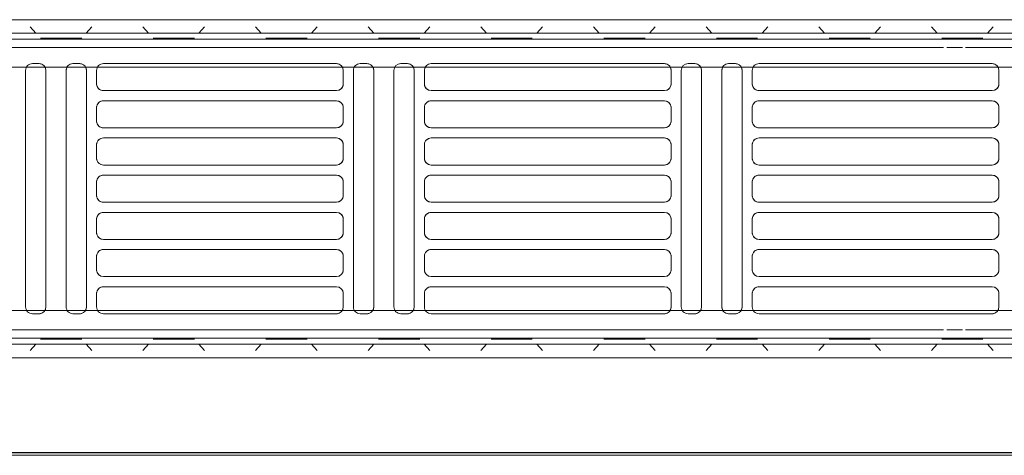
# Model space of a CAD drawing. Header units: millimetres. Extents: x -43279 to 212857, y -33734 to 71307.
# Tile 42 of 70: x -31736 to -31445, y 6186 to 6315. Entities that reach past the tile are written whole.
import ezdxf

# ---------------------------------------------------------------- set-up
doc = ezdxf.new("R2010")
doc.units = ezdxf.units.MM
for name, color, linetype, lineweight in [('M-EQPM', 7, 'Continuous', 18), ('Импосты витража', 7, 'Continuous', 5), ('Перекрытия', 7, 'Continuous', 5), ('Стены', 7, 'Continuous', 5)]:
    doc.layers.add(name, color=color, linetype=linetype, lineweight=lineweight)

# ---------------------------------------------------------------- blocks, each defined once
blk = doc.blocks.new('PR_Радиатор_PradoUniversal_PRADO - 22-300-V1652-50_ОВ_L01_Отметка 0_Отопление - зависимый 2')
at = {"layer": 'M-EQPM'}
for p, q in [((532.9, -8), (-532.9, -8)), ((536, -12), (-536, -12)), ((-440, -22), (-9, -22)), ((-327.5, -27), (-327.5, -23)), ((-325.5, -21), (-256.5, -21)), ((-254.5, -23), (-254.5, -27)), ((-251.5, -93), (-251.5, -23)), ((-249.5, -21), (-247.5, -21)), ((-245.5, -23), (-245.5, -93)), ((-239.5, -93), (-239.5, -23)), ((-237.5, -21), (-235.5, -21)), ((-233.5, -23), (-233.5, -93)), ((-230.5, -27), (-230.5, -23)), ((-228.5, -21), (-159.5, -21)), ((-157.5, -23), (-157.5, -27)), ((-154.5, -93), (-154.5, -23)), ((-152.5, -21), (-150.5, -21)), ((-148.5, -23), (-148.5, -93)), ((-142.5, -93), (-142.5, -23)), ((-140.5, -21), (-138.5, -21)), ((-136.5, -23), (-136.5, -93)), ((-133.5, -27), (-133.5, -23)), ((-131.5, -21), (-62.5, -21)), ((-60.5, -23), (-60.5, -27)), ((-57.5, -93), (-57.5, -23)), ((-55.5, -21), (-53.5, -21)), ((-51.5, -23), (-51.5, -93)), ((-45.5, -93), (-45.5, -23)), ((-43.5, -21), (-41.5, -21)), ((-39.5, -23), (-39.5, -93)), ((-256.5, -29), (-325.5, -29)), ((-159.5, -29), (-228.5, -29)), ((-62.5, -29), (-131.5, -29)), ((-325.5, -32), (-256.5, -32)), ((-228.5, -32), (-159.5, -32)), ((-131.5, -32), (-62.5, -32)), ((-327.5, -38), (-327.5, -34)), ((-254.5, -34), (-254.5, -38)), ((-230.5, -38), (-230.5, -34)), ((-157.5, -34), (-157.5, -38)), ((-133.5, -38), (-133.5, -34)), ((-60.5, -34), (-60.5, -38)), ((-256.5, -40), (-325.5, -40)), ((-159.5, -40), (-228.5, -40)), ((-62.5, -40), (-131.5, -40)), ((-325.5, -43), (-256.5, -43)), ((-228.5, -43), (-159.5, -43)), ((-131.5, -43), (-62.5, -43)), ((-327.5, -49), (-327.5, -45)), ((-254.5, -45), (-254.5, -49)), ((-230.5, -49), (-230.5, -45)), ((-157.5, -45), (-157.5, -49)), ((-133.5, -49), (-133.5, -45)), ((-60.5, -45), (-60.5, -49)), ((-256.5, -51), (-325.5, -51)), ((-159.5, -51), (-228.5, -51)), ((-62.5, -51), (-131.5, -51)), ((-325.5, -54), (-256.5, -54)), ((-228.5, -54), (-159.5, -54)), ((-131.5, -54), (-62.5, -54)), ((-327.5, -60), (-327.5, -56)), ((-254.5, -56), (-254.5, -60)), ((-230.5, -60), (-230.5, -56)), ((-157.5, -56), (-157.5, -60)), ((-133.5, -60), (-133.5, -56)), ((-60.5, -56), (-60.5, -60)), ((-256.5, -62), (-325.5, -62)), ((-159.5, -62), (-228.5, -62)), ((-62.5, -62), (-131.5, -62)), ((-327.5, -71), (-327.5, -67)), ((-325.5, -65), (-256.5, -65)), ((-254.5, -67), (-254.5, -71)), ((-230.5, -71), (-230.5, -67)), ((-228.5, -65), (-159.5, -65)), ((-157.5, -67), (-157.5, -71)), ((-133.5, -71), (-133.5, -67)), ((-131.5, -65), (-62.5, -65)), ((-60.5, -67), (-60.5, -71)), ((-256.5, -73), (-325.5, -73)), ((-159.5, -73), (-228.5, -73)), ((-62.5, -73), (-131.5, -73)), ((-327.5, -82), (-327.5, -78)), ((-325.5, -76), (-256.5, -76)), ((-254.5, -78), (-254.5, -82)), ((-230.5, -82), (-230.5, -78)), ((-228.5, -76), (-159.5, -76)), ((-157.5, -78), (-157.5, -82)), ((-133.5, -82), (-133.5, -78)), ((-131.5, -76), (-62.5, -76)), ((-60.5, -78), (-60.5, -82)), ((-256.5, -84), (-325.5, -84)), ((-159.5, -84), (-228.5, -84)), ((-62.5, -84), (-131.5, -84)), ((-325.5, -87), (-256.5, -87)), ((-228.5, -87), (-159.5, -87)), ((-131.5, -87), (-62.5, -87)), ((-327.5, -93), (-327.5, -89)), ((-254.5, -89), (-254.5, -93)), ((-230.5, -93), (-230.5, -89)), ((-157.5, -89), (-157.5, -93)), ((-133.5, -93), (-133.5, -89)), ((-60.5, -89), (-60.5, -93)), ((-9, -94), (-440, -94)), ((-256.5, -95), (-325.5, -95)), ((-247.5, -95), (-249.5, -95)), ((-235.5, -95), (-237.5, -95)), ((-159.5, -95), (-228.5, -95)), ((-150.5, -95), (-152.5, -95)), ((-138.5, -95), (-140.5, -95)), ((-62.5, -95), (-131.5, -95)), ((-53.5, -95), (-55.5, -95)), ((-41.5, -95), (-43.5, -95)), ((-536, -104), (536, -104)), ((-532.9, -108), (532.9, -108))]:
    blk.add_line(p, q, dxfattribs=at)
at = {"layer": 'M-EQPM', "color": 254, "true_color": 0xe6e6e6}
for p, q in [((-324.97, -8), (-327.67, -8)), ((-327.67, -8), (-324.97, -8)), ((-308.37, -8), (-324.97, -8)), ((-324.97, -8), (-308.37, -8)), ((-308.37, -8), (-305.67, -8)), ((-305.67, -8), (-308.37, -8)), ((-291.63, -8), (-294.33, -8)), ((-294.33, -8), (-291.63, -8)), ((-275.03, -8), (-291.63, -8)), ((-291.63, -8), (-275.03, -8)), ((-275.03, -8), (-272.33, -8)), ((-272.33, -8), (-275.03, -8)), ((-258.3, -8), (-261, -8)), ((-261, -8), (-258.3, -8)), ((-241.7, -8), (-258.3, -8)), ((-258.3, -8), (-241.7, -8)), ((-241.7, -8), (-239, -8)), ((-239, -8), (-241.7, -8)), ((-224.97, -8), (-227.67, -8)), ((-227.67, -8), (-224.97, -8)), ((-208.37, -8), (-224.97, -8)), ((-224.97, -8), (-208.37, -8)), ((-208.37, -8), (-205.67, -8)), ((-205.67, -8), (-208.37, -8)), ((-191.63, -8), (-194.33, -8)), ((-194.33, -8), (-191.63, -8)), ((-175.03, -8), (-191.63, -8)), ((-191.63, -8), (-175.03, -8)), ((-175.03, -8), (-172.33, -8)), ((-172.33, -8), (-175.03, -8)), ((-158.3, -8), (-161, -8)), ((-161, -8), (-158.3, -8)), ((-141.7, -8), (-158.3, -8)), ((-158.3, -8), (-141.7, -8)), ((-141.7, -8), (-139, -8)), ((-139, -8), (-141.7, -8)), ((-124.97, -8), (-127.67, -8)), ((-127.67, -8), (-124.97, -8)), ((-108.37, -8), (-124.97, -8)), ((-124.97, -8), (-108.37, -8)), ((-108.37, -8), (-105.67, -8)), ((-105.67, -8), (-108.37, -8)), ((-91.63, -8), (-94.33, -8)), ((-94.33, -8), (-91.63, -8)), ((-75.03, -8), (-91.63, -8)), ((-91.63, -8), (-75.03, -8)), ((-75.03, -8), (-72.33, -8)), ((-72.33, -8), (-75.03, -8)), ((-58.3, -8), (-61, -8)), ((-61, -8), (-58.3, -8)), ((-41.7, -8), (-58.3, -8)), ((-58.3, -8), (-41.7, -8)), ((-41.7, -8), (-39, -8)), ((-39, -8), (-41.7, -8)), ((-325.79, -10.11), (-324.1, -12)), ((-324.1, -12), (-325.79, -10.11)), ((-307.54, -10.11), (-309.23, -12)), ((-309.23, -12), (-307.54, -10.11)), ((-292.46, -10.11), (-290.77, -12)), ((-290.77, -12), (-292.46, -10.11)), ((-274.21, -10.11), (-275.9, -12)), ((-275.9, -12), (-274.21, -10.11)), ((-259.12, -10.11), (-257.44, -12)), ((-257.44, -12), (-259.12, -10.11)), ((-240.88, -10.11), (-242.56, -12)), ((-242.56, -12), (-240.88, -10.11)), ((-225.79, -10.11), (-224.1, -12)), ((-224.1, -12), (-225.79, -10.11)), ((-207.54, -10.11), (-209.23, -12)), ((-209.23, -12), (-207.54, -10.11)), ((-192.46, -10.11), (-190.77, -12)), ((-190.77, -12), (-192.46, -10.11)), ((-174.21, -10.11), (-175.9, -12)), ((-175.9, -12), (-174.21, -10.11)), ((-159.12, -10.11), (-157.44, -12)), ((-157.44, -12), (-159.12, -10.11)), ((-140.88, -10.11), (-142.56, -12)), ((-142.56, -12), (-140.88, -10.11)), ((-125.79, -10.11), (-124.1, -12)), ((-124.1, -12), (-125.79, -10.11)), ((-107.54, -10.11), (-109.23, -12)), ((-109.23, -12), (-107.54, -10.11)), ((-92.46, -10.11), (-90.77, -12)), ((-90.77, -12), (-92.46, -10.11)), ((-74.21, -10.11), (-75.9, -12)), ((-75.9, -12), (-74.21, -10.11)), ((-59.12, -10.11), (-57.44, -12)), ((-57.44, -12), (-59.12, -10.11)), ((-40.88, -10.11), (-42.56, -12)), ((-42.56, -12), (-40.88, -10.11)), ((-536, -12), (536, -12)), ((-445.9, -13.8), (445.9, -13.8)), ((-317.63, -16.2), (-356.37, -16.2)), ((-312.03, -16.2), (-316.7, -16.2)), ((311.1, -16.2), (-311.1, -16.2)), ((-9, -22), (-440, -22)), ((-327.5, -23), (-327.5, -27)), ((-256.5, -21), (-325.5, -21)), ((-254.5, -27), (-254.5, -23)), ((-251.5, -23), (-251.5, -93)), ((-247.5, -21), (-249.5, -21)), ((-245.5, -93), (-245.5, -23)), ((-239.5, -23), (-239.5, -93)), ((-235.5, -21), (-237.5, -21)), ((-233.5, -93), (-233.5, -23)), ((-230.5, -23), (-230.5, -27)), ((-159.5, -21), (-228.5, -21)), ((-157.5, -27), (-157.5, -23)), ((-154.5, -23), (-154.5, -93)), ((-150.5, -21), (-152.5, -21)), ((-148.5, -93), (-148.5, -23)), ((-142.5, -23), (-142.5, -93)), ((-138.5, -21), (-140.5, -21)), ((-136.5, -93), (-136.5, -23)), ((-133.5, -23), (-133.5, -27)), ((-62.5, -21), (-131.5, -21)), ((-60.5, -27), (-60.5, -23)), ((-57.5, -23), (-57.5, -93)), ((-53.5, -21), (-55.5, -21)), ((-51.5, -93), (-51.5, -23)), ((-45.5, -23), (-45.5, -93)), ((-41.5, -21), (-43.5, -21)), ((-39.5, -93), (-39.5, -23)), ((-325.5, -29), (-256.5, -29)), ((-228.5, -29), (-159.5, -29)), ((-131.5, -29), (-62.5, -29)), ((-256.5, -32), (-325.5, -32)), ((-159.5, -32), (-228.5, -32)), ((-62.5, -32), (-131.5, -32)), ((-327.5, -34), (-327.5, -38)), ((-254.5, -38), (-254.5, -34)), ((-230.5, -34), (-230.5, -38)), ((-157.5, -38), (-157.5, -34)), ((-133.5, -34), (-133.5, -38)), ((-60.5, -38), (-60.5, -34)), ((-325.5, -40), (-256.5, -40)), ((-228.5, -40), (-159.5, -40)), ((-131.5, -40), (-62.5, -40)), ((-256.5, -43), (-325.5, -43)), ((-159.5, -43), (-228.5, -43)), ((-62.5, -43), (-131.5, -43)), ((-327.5, -45), (-327.5, -49)), ((-254.5, -49), (-254.5, -45)), ((-230.5, -45), (-230.5, -49)), ((-157.5, -49), (-157.5, -45)), ((-133.5, -45), (-133.5, -49)), ((-60.5, -49), (-60.5, -45)), ((-325.5, -51), (-256.5, -51)), ((-228.5, -51), (-159.5, -51)), ((-131.5, -51), (-62.5, -51)), ((-256.5, -54), (-325.5, -54)), ((-159.5, -54), (-228.5, -54)), ((-62.5, -54), (-131.5, -54)), ((-327.5, -56), (-327.5, -60)), ((-254.5, -60), (-254.5, -56)), ((-230.5, -56), (-230.5, -60)), ((-157.5, -60), (-157.5, -56)), ((-133.5, -56), (-133.5, -60)), ((-60.5, -60), (-60.5, -56)), ((-325.5, -62), (-256.5, -62)), ((-228.5, -62), (-159.5, -62)), ((-131.5, -62), (-62.5, -62)), ((-327.5, -67), (-327.5, -71)), ((-256.5, -65), (-325.5, -65)), ((-254.5, -71), (-254.5, -67)), ((-230.5, -67), (-230.5, -71)), ((-159.5, -65), (-228.5, -65)), ((-157.5, -71), (-157.5, -67)), ((-133.5, -67), (-133.5, -71)), ((-62.5, -65), (-131.5, -65)), ((-60.5, -71), (-60.5, -67)), ((-325.5, -73), (-256.5, -73)), ((-228.5, -73), (-159.5, -73)), ((-131.5, -73), (-62.5, -73)), ((-327.5, -78), (-327.5, -82)), ((-256.5, -76), (-325.5, -76)), ((-254.5, -82), (-254.5, -78)), ((-230.5, -78), (-230.5, -82)), ((-159.5, -76), (-228.5, -76)), ((-157.5, -82), (-157.5, -78)), ((-133.5, -78), (-133.5, -82)), ((-62.5, -76), (-131.5, -76)), ((-60.5, -82), (-60.5, -78)), ((-325.5, -84), (-256.5, -84)), ((-228.5, -84), (-159.5, -84)), ((-131.5, -84), (-62.5, -84)), ((-256.5, -87), (-325.5, -87)), ((-159.5, -87), (-228.5, -87)), ((-62.5, -87), (-131.5, -87)), ((-327.5, -89), (-327.5, -93)), ((-254.5, -93), (-254.5, -89)), ((-230.5, -89), (-230.5, -93)), ((-157.5, -93), (-157.5, -89)), ((-133.5, -89), (-133.5, -93)), ((-60.5, -93), (-60.5, -89)), ((-440, -94), (-9, -94)), ((-325.5, -95), (-256.5, -95)), ((-249.5, -95), (-247.5, -95)), ((-237.5, -95), (-235.5, -95)), ((-228.5, -95), (-159.5, -95)), ((-152.5, -95), (-150.5, -95)), ((-140.5, -95), (-138.5, -95)), ((-131.5, -95), (-62.5, -95)), ((-55.5, -95), (-53.5, -95)), ((-43.5, -95), (-41.5, -95)), ((-356.37, -99.8), (-317.63, -99.8)), ((-316.7, -99.8), (-312.03, -99.8)), ((-311.1, -99.8), (311.1, -99.8)), ((536, -104), (-536, -104)), ((445.9, -102.2), (-445.9, -102.2)), ((-325.79, -105.89), (-324.1, -104)), ((-324.1, -104), (-325.79, -105.89)), ((-307.54, -105.89), (-309.23, -104)), ((-309.23, -104), (-307.54, -105.89)), ((-292.46, -105.89), (-290.77, -104)), ((-290.77, -104), (-292.46, -105.89)), ((-274.21, -105.89), (-275.9, -104)), ((-275.9, -104), (-274.21, -105.89)), ((-259.12, -105.89), (-257.44, -104)), ((-257.44, -104), (-259.12, -105.89)), ((-240.88, -105.89), (-242.56, -104)), ((-242.56, -104), (-240.88, -105.89)), ((-225.79, -105.89), (-224.1, -104)), ((-224.1, -104), (-225.79, -105.89)), ((-207.54, -105.89), (-209.23, -104)), ((-209.23, -104), (-207.54, -105.89)), ((-192.46, -105.89), (-190.77, -104)), ((-190.77, -104), (-192.46, -105.89)), ((-174.21, -105.89), (-175.9, -104)), ((-175.9, -104), (-174.21, -105.89)), ((-159.12, -105.89), (-157.44, -104)), ((-157.44, -104), (-159.12, -105.89)), ((-140.88, -105.89), (-142.56, -104)), ((-142.56, -104), (-140.88, -105.89)), ((-125.79, -105.89), (-124.1, -104)), ((-124.1, -104), (-125.79, -105.89)), ((-107.54, -105.89), (-109.23, -104)), ((-109.23, -104), (-107.54, -105.89)), ((-92.46, -105.89), (-90.77, -104)), ((-90.77, -104), (-92.46, -105.89)), ((-74.21, -105.89), (-75.9, -104)), ((-75.9, -104), (-74.21, -105.89)), ((-59.12, -105.89), (-57.44, -104)), ((-57.44, -104), (-59.12, -105.89)), ((-40.88, -105.89), (-42.56, -104)), ((-42.56, -104), (-40.88, -105.89)), ((-324.97, -108), (-327.67, -108)), ((-327.67, -108), (-324.97, -108)), ((-308.37, -108), (-324.97, -108)), ((-324.97, -108), (-308.37, -108)), ((-308.37, -108), (-305.67, -108)), ((-305.67, -108), (-308.37, -108)), ((-291.63, -108), (-294.33, -108)), ((-294.33, -108), (-291.63, -108)), ((-275.03, -108), (-291.63, -108)), ((-291.63, -108), (-275.03, -108)), ((-275.03, -108), (-272.33, -108)), ((-272.33, -108), (-275.03, -108)), ((-258.3, -108), (-261, -108)), ((-261, -108), (-258.3, -108)), ((-241.7, -108), (-258.3, -108)), ((-258.3, -108), (-241.7, -108)), ((-241.7, -108), (-239, -108)), ((-239, -108), (-241.7, -108)), ((-224.97, -108), (-227.67, -108)), ((-227.67, -108), (-224.97, -108)), ((-208.37, -108), (-224.97, -108)), ((-224.97, -108), (-208.37, -108)), ((-208.37, -108), (-205.67, -108)), ((-205.67, -108), (-208.37, -108)), ((-191.63, -108), (-194.33, -108)), ((-194.33, -108), (-191.63, -108)), ((-175.03, -108), (-191.63, -108)), ((-191.63, -108), (-175.03, -108)), ((-175.03, -108), (-172.33, -108)), ((-172.33, -108), (-175.03, -108)), ((-158.3, -108), (-161, -108)), ((-161, -108), (-158.3, -108)), ((-141.7, -108), (-158.3, -108)), ((-158.3, -108), (-141.7, -108)), ((-141.7, -108), (-139, -108)), ((-139, -108), (-141.7, -108)), ((-124.97, -108), (-127.67, -108)), ((-127.67, -108), (-124.97, -108)), ((-108.37, -108), (-124.97, -108)), ((-124.97, -108), (-108.37, -108)), ((-108.37, -108), (-105.67, -108)), ((-105.67, -108), (-108.37, -108)), ((-91.63, -108), (-94.33, -108)), ((-94.33, -108), (-91.63, -108)), ((-75.03, -108), (-91.63, -108)), ((-91.63, -108), (-75.03, -108)), ((-75.03, -108), (-72.33, -108)), ((-72.33, -108), (-75.03, -108)), ((-58.3, -108), (-61, -108)), ((-61, -108), (-58.3, -108)), ((-41.7, -108), (-58.3, -108)), ((-58.3, -108), (-41.7, -108)), ((-41.7, -108), (-39, -108)), ((-39, -108), (-41.7, -108))]:
    blk.add_line(p, q, dxfattribs=at)
at = {"layer": 'M-EQPM', "color": 7, "true_color": 0xfefefe}
for p, q in [((445.9, -13.8), (-445.9, -13.8)), ((-356.37, -16.2), (-317.63, -16.2)), ((-316.7, -16.2), (-312.03, -16.2)), ((-311.1, -16.2), (311.1, -16.2)), ((-317.63, -99.8), (-356.37, -99.8)), ((-312.03, -99.8), (-316.7, -99.8)), ((311.1, -99.8), (-311.1, -99.8)), ((-445.9, -102.2), (445.9, -102.2)), ((-278.23, -102.5), (-277.23, -102.5)), ((-277.23, -102.5), (-278.23, -102.5))]:
    blk.add_line(p, q, dxfattribs=at)
at = {"layer": 'M-EQPM', "color": 7, "true_color": 0xfcfcfc}
for p, q in [((-321.77, -13.5), (-322.77, -13.5)), ((-322.77, -13.5), (-320.75, -13.5)), ((-311.57, -13.5), (-321.77, -13.5)), ((-320.75, -13.5), (-311.57, -13.5)), ((-311.57, -13.5), (-310.86, -13.5)), ((-310.57, -13.5), (-311.57, -13.5)), ((-310.86, -13.5), (-310.57, -13.5)), ((-288.43, -13.5), (-289.43, -13.5)), ((-289.43, -13.5), (-287.42, -13.5)), ((-278.23, -13.5), (-288.43, -13.5)), ((-287.42, -13.5), (-278.23, -13.5)), ((-278.23, -13.5), (-277.23, -13.5)), ((-277.53, -13.5), (-278.23, -13.5)), ((-277.23, -13.5), (-277.53, -13.5)), ((-255.1, -13.5), (-256.1, -13.5)), ((-256.1, -13.5), (-255.51, -13.5)), ((-255.51, -13.5), (-254.08, -13.5)), ((-244.9, -13.5), (-255.1, -13.5)), ((-254.08, -13.5), (-244.9, -13.5)), ((-244.9, -13.5), (-243.9, -13.5)), ((-243.9, -13.5), (-244.9, -13.5)), ((-221.77, -13.5), (-222.77, -13.5)), ((-222.77, -13.5), (-222.18, -13.5)), ((-222.18, -13.5), (-220.75, -13.5)), ((-211.57, -13.5), (-221.77, -13.5)), ((-220.75, -13.5), (-211.57, -13.5)), ((-211.57, -13.5), (-210.57, -13.5)), ((-210.57, -13.5), (-211.57, -13.5)), ((-188.43, -13.5), (-189.43, -13.5)), ((-189.43, -13.5), (-187.42, -13.5)), ((-178.23, -13.5), (-188.43, -13.5)), ((-187.42, -13.5), (-178.23, -13.5)), ((-178.23, -13.5), (-177.23, -13.5)), ((-177.23, -13.5), (-178.23, -13.5)), ((-155.1, -13.5), (-156.1, -13.5)), ((-156.1, -13.5), (-154.08, -13.5)), ((-144.9, -13.5), (-155.1, -13.5)), ((-154.08, -13.5), (-144.9, -13.5)), ((-144.9, -13.5), (-143.9, -13.5)), ((-143.9, -13.5), (-144.9, -13.5)), ((-121.77, -13.5), (-122.77, -13.5)), ((-122.77, -13.5), (-122.18, -13.5)), ((-122.18, -13.5), (-120.75, -13.5)), ((-111.57, -13.5), (-121.77, -13.5)), ((-120.75, -13.5), (-111.57, -13.5)), ((-111.57, -13.5), (-110.57, -13.5)), ((-110.57, -13.5), (-111.57, -13.5)), ((-88.43, -13.5), (-89.43, -13.5)), ((-89.43, -13.5), (-87.42, -13.5)), ((-78.23, -13.5), (-88.43, -13.5)), ((-87.42, -13.5), (-78.23, -13.5)), ((-78.23, -13.5), (-77.23, -13.5)), ((-77.23, -13.5), (-78.23, -13.5)), ((-55.1, -13.5), (-56.1, -13.5)), ((-56.1, -13.5), (-54.08, -13.5)), ((-44.9, -13.5), (-55.1, -13.5)), ((-54.08, -13.5), (-44.9, -13.5)), ((-44.9, -13.5), (-43.9, -13.5)), ((-43.9, -13.5), (-44.9, -13.5)), ((-440, -22), (-9, -22)), ((-9, -94), (-440, -94)), ((-322.47, -102.5), (-322.77, -102.5)), ((-322.77, -102.5), (-320.75, -102.5)), ((-321.77, -102.5), (-322.47, -102.5)), ((-311.57, -102.5), (-321.77, -102.5)), ((-320.75, -102.5), (-311.57, -102.5)), ((-311.57, -102.5), (-310.57, -102.5)), ((-310.86, -102.5), (-311.57, -102.5)), ((-310.57, -102.5), (-310.86, -102.5)), ((-289.14, -102.5), (-289.43, -102.5)), ((-289.43, -102.5), (-287.42, -102.5)), ((-288.43, -102.5), (-289.14, -102.5)), ((-278.23, -102.5), (-288.43, -102.5)), ((-287.42, -102.5), (-278.23, -102.5)), ((-255.81, -102.5), (-256.1, -102.5)), ((-256.1, -102.5), (-255.51, -102.5)), ((-255.1, -102.5), (-255.81, -102.5)), ((-255.51, -102.5), (-254.08, -102.5)), ((-244.9, -102.5), (-255.1, -102.5)), ((-254.08, -102.5), (-244.9, -102.5)), ((-244.9, -102.5), (-243.9, -102.5)), ((-243.9, -102.5), (-244.9, -102.5)), ((-221.77, -102.5), (-222.77, -102.5)), ((-222.77, -102.5), (-222.18, -102.5)), ((-222.18, -102.5), (-220.75, -102.5)), ((-211.57, -102.5), (-221.77, -102.5)), ((-220.75, -102.5), (-211.57, -102.5)), ((-211.57, -102.5), (-210.57, -102.5)), ((-210.57, -102.5), (-211.57, -102.5)), ((-189.14, -102.5), (-189.43, -102.5)), ((-189.43, -102.5), (-188.84, -102.5)), ((-188.43, -102.5), (-189.14, -102.5)), ((-188.84, -102.5), (-187.42, -102.5)), ((-178.23, -102.5), (-188.43, -102.5)), ((-187.42, -102.5), (-178.23, -102.5)), ((-178.23, -102.5), (-177.53, -102.5)), ((-177.53, -102.5), (-178.23, -102.5)), ((-177.53, -102.5), (-177.23, -102.5)), ((-177.23, -102.5), (-177.53, -102.5)), ((-155.1, -102.5), (-156.1, -102.5)), ((-156.1, -102.5), (-155.51, -102.5)), ((-155.51, -102.5), (-154.08, -102.5)), ((-144.9, -102.5), (-155.1, -102.5)), ((-154.08, -102.5), (-144.9, -102.5)), ((-144.9, -102.5), (-144.19, -102.5)), ((-144.19, -102.5), (-144.9, -102.5)), ((-144.19, -102.5), (-143.9, -102.5)), ((-143.9, -102.5), (-144.19, -102.5)), ((-122.47, -102.5), (-122.77, -102.5)), ((-122.77, -102.5), (-122.18, -102.5)), ((-121.77, -102.5), (-122.47, -102.5)), ((-122.18, -102.5), (-120.75, -102.5)), ((-111.57, -102.5), (-121.77, -102.5)), ((-120.75, -102.5), (-111.57, -102.5)), ((-111.57, -102.5), (-110.86, -102.5)), ((-110.57, -102.5), (-111.57, -102.5)), ((-110.86, -102.5), (-110.57, -102.5)), ((-89.14, -102.5), (-89.43, -102.5)), ((-89.43, -102.5), (-88.84, -102.5)), ((-88.43, -102.5), (-89.14, -102.5)), ((-88.84, -102.5), (-87.42, -102.5)), ((-78.23, -102.5), (-88.43, -102.5)), ((-87.42, -102.5), (-78.23, -102.5)), ((-78.23, -102.5), (-77.53, -102.5)), ((-77.53, -102.5), (-78.23, -102.5)), ((-77.53, -102.5), (-77.23, -102.5)), ((-77.23, -102.5), (-77.53, -102.5)), ((-55.81, -102.5), (-56.1, -102.5)), ((-56.1, -102.5), (-55.51, -102.5)), ((-55.1, -102.5), (-55.81, -102.5)), ((-55.51, -102.5), (-54.08, -102.5)), ((-44.9, -102.5), (-55.1, -102.5)), ((-54.08, -102.5), (-44.9, -102.5)), ((-44.9, -102.5), (-44.19, -102.5)), ((-44.19, -102.5), (-44.9, -102.5)), ((-44.19, -102.5), (-43.9, -102.5)), ((-43.9, -102.5), (-44.19, -102.5))]:
    blk.add_line(p, q, dxfattribs=at)
at = {"layer": 'M-EQPM'}
for centre, start, end in [((-325.5, -23), 90, 180), ((-325.5, -23), 105, 180), ((-256.5, -23), 360, 90), ((-256.5, -23), 360, 90), ((-249.5, -23), 90, 180), ((-249.5, -23), 105, 180), ((-247.5, -23), 0, 90), ((-247.5, -23), 360, 90), ((-237.5, -23), 90, 180), ((-237.5, -23), 105, 180), ((-235.5, -23), 0, 90), ((-235.5, -23), 360, 90), ((-228.5, -23), 90, 180), ((-228.5, -23), 105, 180), ((-159.5, -23), 360, 90), ((-159.5, -23), 360, 90), ((-152.5, -23), 90, 180), ((-152.5, -23), 105, 180), ((-150.5, -23), 0, 90), ((-150.5, -23), 360, 90), ((-140.5, -23), 90, 180), ((-140.5, -23), 105, 180), ((-138.5, -23), 360, 90), ((-138.5, -23), 360, 90), ((-131.5, -23), 90, 180), ((-131.5, -23), 105, 180), ((-62.5, -23), 360, 90), ((-62.5, -23), 360, 90), ((-55.5, -23), 90, 180), ((-55.5, -23), 105, 180), ((-53.5, -23), 360, 90), ((-53.5, -23), 360, 90), ((-43.5, -23), 90, 180), ((-43.5, -23), 105, 180), ((-41.5, -23), 0, 90), ((-41.5, -23), 360, 90), ((-325.5, -27), 180, 270), ((-325.5, -27), 195, 270), ((-256.5, -27), 270, 0), ((-256.5, -27), 270, 345), ((-228.5, -27), 180, 270), ((-228.5, -27), 195, 270), ((-159.5, -27), 270, 0), ((-159.5, -27), 270, 345), ((-131.5, -27), 180, 270), ((-131.5, -27), 195, 270), ((-62.5, -27), 270, 0), ((-62.5, -27), 270, 345), ((-325.5, -34), 90, 180), ((-325.5, -34), 90, 165), ((-256.5, -34), 0, 90), ((-256.5, -34), 15, 90), ((-228.5, -34), 90, 180), ((-228.5, -34), 90, 165), ((-159.5, -34), 0, 90), ((-159.5, -34), 15, 90), ((-131.5, -34), 90, 180), ((-131.5, -34), 90, 165), ((-62.5, -34), 0, 90), ((-62.5, -34), 15, 90), ((-325.5, -38), 180, 270), ((-325.5, -38), 195, 270), ((-256.5, -38), 270, 0), ((-256.5, -38), 270, 345), ((-228.5, -38), 180, 270), ((-228.5, -38), 195, 270), ((-159.5, -38), 270, 0), ((-159.5, -38), 270, 345), ((-131.5, -38), 180, 270), ((-131.5, -38), 195, 270), ((-62.5, -38), 270, 0), ((-62.5, -38), 270, 345), ((-325.5, -45), 90, 180), ((-325.5, -45), 90, 165), ((-256.5, -45), 360, 90), ((-256.5, -45), 15, 90), ((-228.5, -45), 90, 180), ((-228.5, -45), 90, 165), ((-159.5, -45), 0, 90), ((-159.5, -45), 15, 90), ((-131.5, -45), 90, 180), ((-131.5, -45), 90, 165), ((-62.5, -45), 360, 90), ((-62.5, -45), 15, 90), ((-325.5, -49), 180, 270), ((-325.5, -49), 195, 270), ((-256.5, -49), 270, 0), ((-256.5, -49), 270, 345), ((-228.5, -49), 180, 270), ((-228.5, -49), 195, 270), ((-159.5, -49), 270, 0), ((-159.5, -49), 270, 345), ((-131.5, -49), 180, 270), ((-131.5, -49), 195, 270), ((-62.5, -49), 270, 0), ((-62.5, -49), 270, 345), ((-325.5, -56), 90, 180), ((-325.5, -56), 90, 165), ((-256.5, -56), 360, 90), ((-256.5, -56), 15, 90), ((-228.5, -56), 90, 180), ((-228.5, -56), 90, 165), ((-159.5, -56), 0, 90), ((-159.5, -56), 15, 90), ((-131.5, -56), 90, 180), ((-131.5, -56), 90, 165), ((-62.5, -56), 360, 90), ((-62.5, -56), 15, 90), ((-325.5, -60), 180, 270), ((-325.5, -60), 195, 270), ((-256.5, -60), 270, 0), ((-256.5, -60), 270, 345), ((-228.5, -60), 180, 270), ((-228.5, -60), 195, 270), ((-159.5, -60), 270, 0), ((-159.5, -60), 270, 345), ((-131.5, -60), 180, 270), ((-131.5, -60), 195, 270), ((-62.5, -60), 270, 0), ((-62.5, -60), 270, 345), ((-325.5, -67), 90, 180), ((-325.5, -67), 90, 165), ((-256.5, -67), 360, 90), ((-256.5, -67), 15, 90), ((-228.5, -67), 90, 180), ((-228.5, -67), 90, 165), ((-159.5, -67), 0, 90), ((-159.5, -67), 15, 90), ((-131.5, -67), 90, 180), ((-131.5, -67), 90, 165), ((-62.5, -67), 0, 90), ((-62.5, -67), 15, 90), ((-325.5, -71), 180, 270), ((-325.5, -71), 195, 270), ((-256.5, -71), 270, 0), ((-256.5, -71), 270, 345), ((-228.5, -71), 180, 270), ((-228.5, -71), 195, 270), ((-159.5, -71), 270, 0), ((-159.5, -71), 270, 345), ((-131.5, -71), 180, 270), ((-131.5, -71), 195, 270), ((-62.5, -71), 270, 0), ((-62.5, -71), 270, 345), ((-325.5, -78), 90, 180), ((-325.5, -78), 90, 165), ((-256.5, -78), 360, 90), ((-256.5, -78), 15, 90), ((-228.5, -78), 90, 180), ((-228.5, -78), 90, 165), ((-159.5, -78), 0, 90), ((-159.5, -78), 15, 90), ((-131.5, -78), 90, 180), ((-131.5, -78), 90, 165), ((-62.5, -78), 360, 90), ((-62.5, -78), 15, 90), ((-325.5, -82), 180, 270), ((-325.5, -82), 195, 270), ((-256.5, -82), 270, 0), ((-256.5, -82), 270, 345), ((-228.5, -82), 180, 270), ((-228.5, -82), 195, 270), ((-159.5, -82), 270, 0), ((-159.5, -82), 270, 345), ((-131.5, -82), 180, 270), ((-131.5, -82), 195, 270), ((-62.5, -82), 270, 0), ((-62.5, -82), 270, 345), ((-325.5, -89), 90, 180), ((-325.5, -89), 90, 165), ((-256.5, -89), 360, 90), ((-256.5, -89), 15, 90), ((-228.5, -89), 90, 180), ((-228.5, -89), 90, 165), ((-159.5, -89), 0, 90), ((-159.5, -89), 15, 90), ((-131.5, -89), 90, 180), ((-131.5, -89), 90, 165), ((-62.5, -89), 360, 90), ((-62.5, -89), 15, 90), ((-325.5, -93), 180, 270), ((-325.5, -93), 180, 255), ((-256.5, -93), 270, 0), ((-256.5, -93), 270, 0), ((-249.5, -93), 180, 270), ((-249.5, -93), 180, 255), ((-247.5, -93), 270, 0), ((-247.5, -93), 270, 360), ((-237.5, -93), 180, 270), ((-237.5, -93), 180, 255), ((-235.5, -93), 270, 360), ((-235.5, -93), 270, 360), ((-228.5, -93), 180, 270), ((-228.5, -93), 180, 255), ((-159.5, -93), 270, 360), ((-159.5, -93), 270, 360), ((-152.5, -93), 180, 270), ((-152.5, -93), 180, 255), ((-150.5, -93), 270, 360), ((-150.5, -93), 270, 360), ((-140.5, -93), 180, 270), ((-140.5, -93), 180, 255), ((-138.5, -93), 270, 0), ((-138.5, -93), 270, 0), ((-131.5, -93), 180, 270), ((-131.5, -93), 180, 255), ((-62.5, -93), 270, 0), ((-62.5, -93), 270, 0), ((-55.5, -93), 180, 270), ((-55.5, -93), 180, 255), ((-53.5, -93), 270, 0), ((-53.5, -93), 270, 360), ((-43.5, -93), 180, 270), ((-43.5, -93), 180, 255), ((-41.5, -93), 270, 0), ((-41.5, -93), 270, 0)]:
    blk.add_arc(centre, 2, start, end, dxfattribs=at)
at = {"layer": 'M-EQPM', "color": 254, "true_color": 0xe6e6e6}
for centre, start, end in [((-325.5, -23), 90, 105), ((-249.5, -23), 90, 105), ((-237.5, -23), 90, 105), ((-228.5, -23), 90, 105), ((-152.5, -23), 90, 105), ((-140.5, -23), 90, 105), ((-131.5, -23), 90, 105), ((-55.5, -23), 90, 105), ((-43.5, -23), 90, 105), ((-325.5, -27), 180, 195), ((-256.5, -27), 345, 360), ((-228.5, -27), 180, 195), ((-159.5, -27), 345, 360), ((-131.5, -27), 180, 195), ((-62.5, -27), 345, 360), ((-325.5, -34), 165, 180), ((-256.5, -34), 360, 15), ((-228.5, -34), 165, 180), ((-159.5, -34), 360, 15), ((-131.5, -34), 165, 180), ((-62.5, -34), 360, 15), ((-325.5, -38), 180, 195), ((-256.5, -38), 345, 360), ((-228.5, -38), 180, 195), ((-159.5, -38), 345, 360), ((-131.5, -38), 180, 195), ((-62.5, -38), 345, 360), ((-325.5, -45), 165, 180), ((-256.5, -45), 360, 15), ((-228.5, -45), 165, 180), ((-159.5, -45), 360, 15), ((-131.5, -45), 165, 180), ((-62.5, -45), 360, 15), ((-325.5, -49), 180, 195), ((-256.5, -49), 345, 360), ((-228.5, -49), 180, 195), ((-159.5, -49), 345, 360), ((-131.5, -49), 180, 195), ((-62.5, -49), 345, 360), ((-325.5, -56), 165, 180), ((-256.5, -56), 360, 15), ((-228.5, -56), 165, 180), ((-159.5, -56), 360, 15), ((-131.5, -56), 165, 180), ((-62.5, -56), 360, 15), ((-325.5, -60), 180, 195), ((-256.5, -60), 345, 360), ((-228.5, -60), 180, 195), ((-159.5, -60), 345, 0), ((-131.5, -60), 180, 195), ((-62.5, -60), 345, 360), ((-325.5, -67), 165, 180), ((-256.5, -67), 0, 15), ((-228.5, -67), 165, 180), ((-159.5, -67), 360, 15), ((-131.5, -67), 165, 180), ((-62.5, -67), 360, 15), ((-325.5, -71), 180, 195), ((-256.5, -71), 345, 360), ((-228.5, -71), 180, 195), ((-159.5, -71), 345, 360), ((-131.5, -71), 180, 195), ((-62.5, -71), 345, 360), ((-325.5, -78), 165, 180), ((-256.5, -78), 360, 15), ((-228.5, -78), 165, 180), ((-159.5, -78), 360, 15), ((-131.5, -78), 165, 180), ((-62.5, -78), 360, 15), ((-325.5, -82), 180, 195), ((-256.5, -82), 345, 360), ((-228.5, -82), 180, 195), ((-159.5, -82), 345, 0), ((-131.5, -82), 180, 195), ((-62.5, -82), 345, 360), ((-325.5, -89), 165, 180), ((-256.5, -89), 360, 15), ((-228.5, -89), 165, 180), ((-159.5, -89), 360, 15), ((-131.5, -89), 165, 180), ((-62.5, -89), 360, 15), ((-325.5, -93), 255, 270), ((-249.5, -93), 255, 270), ((-237.5, -93), 255, 270), ((-228.5, -93), 255, 270), ((-152.5, -93), 255, 270), ((-140.5, -93), 255, 270), ((-131.5, -93), 255, 270), ((-55.5, -93), 255, 270), ((-43.5, -93), 255, 270)]:
    blk.add_arc(centre, 2, start, end, dxfattribs=at)
blk = doc.blocks.new('A$Cc29e8ddc')
at = {"layer": 'M-EQPM', "color": 254, "true_color": 0xe6e6e6, "rotation": 180}
blk.add_blockref('PR_Радиатор_PradoUniversal_PRADO - 22-300-V1652-50_ОВ_L01_Отметка 0_Отопление - зависимый 2', (2853.41, 20.89), dxfattribs=at)
blk = doc.blocks.new('Rectangular Mullion - R_StandardFrame_50Wx250H-V202-50_AS_Plan_L01_Маркировочный часть 6- зависимый')
at = {"layer": 'Импосты витража'}
blk.add_line((89503.71, 91328.31), (90988.71, 91328.35), dxfattribs=at)

msp = doc.modelspace()

# ---------------------------------------------------------------- linework, layer by layer
at = {"layer": 'Перекрытия'}
msp.add_line((-31831.58, 6186.02), (-30421.58, 6186.02), dxfattribs=at)
at = {"layer": 'Стены'}
for p, q in [((-33291.58, 6186.82), (-24510.21, 6186.82)), ((-30421.58, 6186.02), (-31831.58, 6186.02))]:
    msp.add_line(p, q, dxfattribs=at)

# ---------------------------------------------------------------- block references
at = {"layer": 'Импосты витража', "lineweight": 5}
msp.add_blockref('Rectangular Mullion - R_StandardFrame_50Wx250H-V202-50_AS_Plan_L01_Маркировочный часть 6- зависимый', (-121385.29, -85141.57), dxfattribs=at)
at = {"layer": 'Стены', "linetype": 'ByBlock'}
msp.add_blockref('A$Cc29e8ddc', (-34627.37, 6186.02), dxfattribs=at)

doc.saveas('drawing.dxf')
